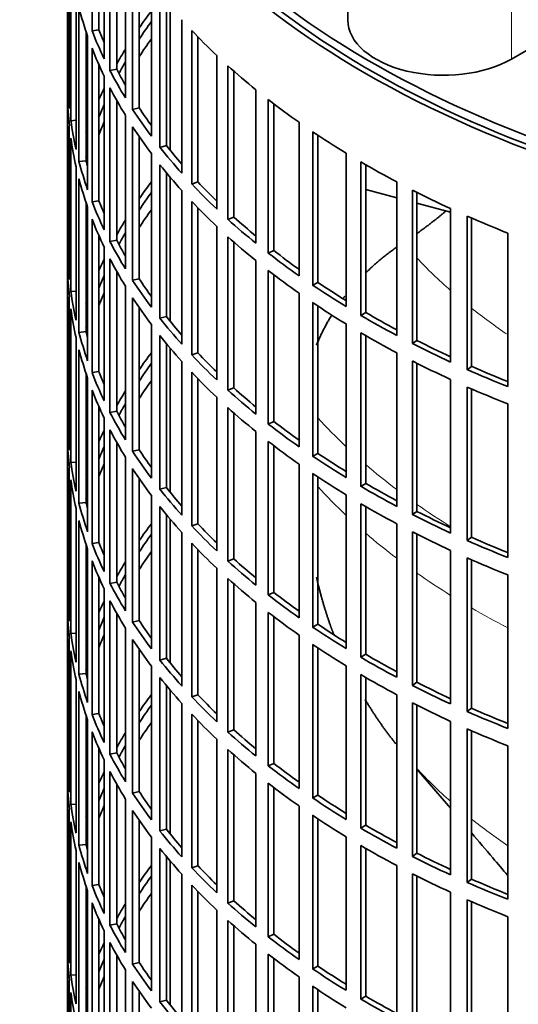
# Model space of a CAD drawing. Header units: millimetres. Extents: x 400 to 1291, y -2194 to 1779.
# Tile 4 of 31: x 992 to 1062, y -1989 to -1851. Entities that reach past the tile are written whole.
import ezdxf

# ---------------------------------------------------------------- set-up
doc = ezdxf.new("R2010")
doc.units = ezdxf.units.MM
for name, color, linetype in [('VSI344-454_FILTR', 7, 'Continuous'), ('VSI344-454_SUPPO', 7, 'Continuous'), ('VSI344_DIFFUSORE', 7, 'Continuous')]:
    doc.layers.add(name, color=color, linetype=linetype)

# ---------------------------------------------------------------- blocks, each defined once
blk = doc.blocks.new('SE4')
at = {"layer": 'VSI344-454_FILTR', "color": 7, "linetype": 'Continuous', "lineweight": 35}
for p, q in [((998.5, -1799.75), (998.5, -2039.8)), ((1001.95, -1852.31), (1001.95, -1830.67)), ((1002.92, -1852.17), (1002.92, -1833.02)), ((1003.66, -1856.25), (1003.66, -1834.61)), ((1004.48, -1857.91), (1004.48, -1836.27)), ((998.51, -1859.19), (998.51, -1837.55)), ((1005.43, -1857.73), (1005.43, -1838.04)), ((1006.65, -1861.77), (1006.65, -1840.13)), ((998.75, -1863.25), (998.75, -1841.61)), ((1007.67, -1863.39), (1007.67, -1841.75)), ((998.96, -1864.97), (998.96, -1843.33)), ((1008.6, -1863.17), (1008.6, -1843.14)), ((1010.31, -1867.15), (1010.31, -1845.52)), ((999.7, -1869.01), (999.7, -1847.37)), ((1011.52, -1868.73), (1011.52, -1847.09)), ((1000.11, -1870.71), (1000.11, -1849.08)), ((1012.42, -1868.47), (1012.42, -1848.2)), ((1014.6, -1872.38), (1014.6, -1850.74)), ((1002.92, -1852.17), (1001.95, -1852.31)), ((1016, -1873.9), (1016, -1852.26)), ((1001.1, -1870.61), (1001.1, -1852.38)), ((1001.33, -1874.71), (1001.33, -1853.08)), ((1016.87, -1873.61), (1016.87, -1853.16)), ((1001.95, -1876.4), (1001.95, -1854.76)), ((1019.52, -1877.42), (1019.52, -1855.78)), ((1002.92, -1876.26), (1002.92, -1857.11)), ((1005.43, -1857.73), (1004.48, -1857.91)), ((1021.1, -1878.88), (1021.1, -1857.24)), ((998.75, -1859.19), (998.51, -1859.19)), ((1003.66, -1880.34), (1003.66, -1858.7)), ((1021.93, -1878.55), (1021.93, -1857.98)), ((1004.48, -1881.99), (1004.48, -1860.36)), ((1025.04, -1882.24), (1025.04, -1860.61)), ((998.51, -1883.28), (998.51, -1861.64)), ((1026.79, -1883.64), (1026.79, -1862)), ((1005.43, -1881.82), (1005.43, -1862.13)), ((1008.6, -1863.17), (1007.67, -1863.39)), ((1027.58, -1883.28), (1027.58, -1862.61)), ((1006.65, -1885.86), (1006.65, -1864.22)), ((998.75, -1887.34), (998.75, -1865.7)), ((999.7, -1864.92), (998.96, -1864.97)), ((1007.67, -1887.47), (1007.67, -1865.84)), ((1031.12, -1886.84), (1031.12, -1865.2)), ((998.96, -1889.06), (998.96, -1867.42)), ((1008.6, -1887.26), (1008.6, -1867.22)), ((1033.04, -1888.16), (1033.04, -1866.52)), ((1033.78, -1887.77), (1033.78, -1867.02)), ((1012.42, -1868.47), (1011.52, -1868.73)), ((1010.31, -1891.24), (1010.31, -1869.6)), ((1037.74, -1891.17), (1037.74, -1869.54)), ((999.7, -1893.09), (999.7, -1871.46)), ((1001.1, -1870.61), (1000.11, -1870.71)), ((1011.52, -1892.81), (1011.52, -1871.18)), ((1039.82, -1892.41), (1039.82, -1870.78)), ((1040.51, -1892), (1040.51, -1871.18)), ((1000.11, -1894.8), (1000.11, -1873.16)), ((1012.42, -1892.56), (1012.42, -1872.29)), ((1016.87, -1873.61), (1016, -1873.9)), ((1044.88, -1895.23), (1044.88, -1873.6)), ((1014.6, -1896.46), (1014.6, -1874.83)), ((1047.09, -1896.39), (1047.09, -1874.75)), ((1047.74, -1895.94), (1047.74, -1875.07)), ((1001.1, -1894.7), (1001.1, -1876.47)), ((1001.33, -1898.8), (1001.33, -1877.16)), ((1002.92, -1876.26), (1001.95, -1876.4)), ((1016, -1897.98), (1016, -1876.35)), ((1016.87, -1897.7), (1016.87, -1877.25)), ((1021.93, -1878.55), (1021.1, -1878.88)), ((1052.48, -1899), (1052.48, -1877.36)), ((1054.83, -1900.06), (1054.83, -1878.42)), ((1055.42, -1899.59), (1055.42, -1878.68)), ((1001.95, -1900.48), (1001.95, -1878.85)), ((1019.52, -1901.5), (1019.52, -1879.86)), ((1002.92, -1900.34), (1002.92, -1881.19)), ((1021.1, -1902.96), (1021.1, -1881.32)), ((1060.52, -1902.44), (1060.52, -1880.81)), ((1003.66, -1904.42), (1003.66, -1882.79)), ((1005.43, -1881.82), (1004.48, -1881.99)), ((1021.93, -1902.64), (1021.93, -1882.07)), ((998.75, -1883.27), (998.51, -1883.28)), ((1027.58, -1883.28), (1026.79, -1883.64)), ((1004.48, -1906.08), (1004.48, -1884.44)), ((1025.04, -1906.33), (1025.04, -1884.69)), ((998.51, -1907.36), (998.51, -1885.73)), ((1005.43, -1905.9), (1005.43, -1886.21)), ((1026.79, -1907.72), (1026.79, -1886.09)), ((1027.58, -1907.37), (1027.58, -1886.69)), ((1006.65, -1909.94), (1006.65, -1888.31)), ((1008.6, -1887.26), (1007.67, -1887.47)), ((1033.78, -1887.77), (1033.04, -1888.16)), ((998.75, -1911.42), (998.75, -1889.79)), ((999.7, -1889.01), (998.96, -1889.06)), ((1031.12, -1910.92), (1031.12, -1889.29)), ((1007.67, -1911.56), (1007.67, -1889.92)), ((1033.04, -1912.24), (1033.04, -1890.6)), ((1033.78, -1911.86), (1033.78, -1891.1)), ((998.96, -1913.14), (998.96, -1891.5)), ((1008.6, -1911.34), (1008.6, -1891.31)), ((1012.42, -1892.56), (1011.52, -1892.81)), ((1040.51, -1892), (1039.82, -1892.41)), ((1010.31, -1915.33), (1010.31, -1893.69)), ((1037.74, -1915.26), (1037.74, -1893.62)), ((1001.1, -1894.7), (1000.11, -1894.8)), ((1011.52, -1916.9), (1011.52, -1895.26)), ((1039.82, -1916.5), (1039.82, -1894.86)), ((1040.51, -1916.08), (1040.51, -1895.27)), ((999.7, -1917.18), (999.7, -1895.54)), ((1012.42, -1916.65), (1012.42, -1896.38)), ((1047.74, -1895.94), (1047.09, -1896.39)), ((1000.11, -1918.89), (1000.11, -1897.25)), ((1016.87, -1897.7), (1016, -1897.98)), ((1044.88, -1919.32), (1044.88, -1897.68)), ((1014.6, -1920.55), (1014.6, -1898.91)), ((1047.09, -1920.47), (1047.09, -1898.84)), ((1047.74, -1920.03), (1047.74, -1899.16)), ((1001.1, -1918.79), (1001.1, -1900.56)), ((1002.92, -1900.34), (1001.95, -1900.48)), ((1016, -1922.07), (1016, -1900.43)), ((1055.42, -1899.59), (1054.83, -1900.06)), ((1001.33, -1922.89), (1001.33, -1901.25)), ((1016.87, -1921.78), (1016.87, -1901.34)), ((1052.48, -1923.08), (1052.48, -1901.45)), ((1001.95, -1924.57), (1001.95, -1902.93)), ((1021.93, -1902.64), (1021.1, -1902.96)), ((1054.83, -1924.14), (1054.83, -1902.51)), ((1055.42, -1923.68), (1055.42, -1902.76)), ((1019.52, -1925.59), (1019.52, -1903.95)), ((1060.52, -1926.53), (1060.52, -1904.89)), ((1002.92, -1924.43), (1002.92, -1905.28)), ((1005.43, -1905.9), (1004.48, -1906.08)), ((1021.1, -1927.05), (1021.1, -1905.41)), ((1021.93, -1926.73), (1021.93, -1906.15)), ((998.75, -1907.36), (998.51, -1907.36)), ((1003.66, -1928.51), (1003.66, -1906.87)), ((1027.58, -1907.37), (1026.79, -1907.72)), ((1004.48, -1930.17), (1004.48, -1908.53)), ((1025.04, -1930.42), (1025.04, -1908.78)), ((998.51, -1931.45), (998.51, -1909.81)), ((1005.43, -1929.99), (1005.43, -1910.3)), ((1026.79, -1931.81), (1026.79, -1910.17)), ((1008.6, -1911.34), (1007.67, -1911.56)), ((1027.58, -1931.45), (1027.58, -1910.78)), ((1033.78, -1911.86), (1033.04, -1912.24)), ((999.7, -1913.1), (998.96, -1913.14)), ((1006.65, -1934.03), (1006.65, -1912.39)), ((1031.12, -1935.01), (1031.12, -1913.37)), ((998.75, -1935.51), (998.75, -1913.87)), ((1007.67, -1935.65), (1007.67, -1914.01)), ((1033.04, -1936.33), (1033.04, -1914.69)), ((998.96, -1937.23), (998.96, -1915.59)), ((1008.6, -1935.43), (1008.6, -1915.4)), ((1033.78, -1935.94), (1033.78, -1915.19)), ((1040.51, -1916.08), (1039.82, -1916.5)), ((1012.42, -1916.65), (1011.52, -1916.9)), ((1001.1, -1918.79), (1000.11, -1918.89)), ((1010.31, -1939.41), (1010.31, -1917.78)), ((1037.74, -1939.35), (1037.74, -1917.71)), ((1039.82, -1940.59), (1039.82, -1918.95)), ((999.7, -1941.27), (999.7, -1919.63)), ((1011.52, -1940.99), (1011.52, -1919.35)), ((1040.51, -1940.17), (1040.51, -1919.35)), ((1047.74, -1920.03), (1047.09, -1920.47)), ((1000.11, -1942.97), (1000.11, -1921.34)), ((1012.42, -1940.73), (1012.42, -1920.46)), ((1014.6, -1944.64), (1014.6, -1923)), ((1016.87, -1921.78), (1016, -1922.07)), ((1044.88, -1943.41), (1044.88, -1921.77)), ((1047.09, -1944.56), (1047.09, -1922.92)), ((1002.92, -1924.43), (1001.95, -1924.57)), ((1047.74, -1944.12), (1047.74, -1923.25)), ((1055.42, -1923.68), (1054.83, -1924.14)), ((1001.1, -1942.87), (1001.1, -1924.64)), ((1001.33, -1946.97), (1001.33, -1925.34)), ((1016, -1946.16), (1016, -1924.52)), ((1016.87, -1945.87), (1016.87, -1925.42)), ((1052.48, -1947.17), (1052.48, -1925.53)), ((1001.95, -1948.66), (1001.95, -1927.02)), ((1021.93, -1926.73), (1021.1, -1927.05)), ((1054.83, -1948.23), (1054.83, -1926.59)), ((1055.42, -1947.76), (1055.42, -1926.85)), ((1019.52, -1949.68), (1019.52, -1928.04)), ((1002.92, -1948.52), (1002.92, -1929.37)), ((1005.43, -1929.99), (1004.48, -1930.17)), ((1021.1, -1951.14), (1021.1, -1929.5)), ((1060.52, -1950.62), (1060.52, -1928.98)), ((998.75, -1931.45), (998.51, -1931.45)), ((1003.66, -1952.6), (1003.66, -1930.96)), ((1021.93, -1950.81), (1021.93, -1930.24)), ((1004.48, -1954.25), (1004.48, -1932.62)), ((1027.58, -1931.45), (1026.79, -1931.81)), ((998.51, -1955.54), (998.51, -1933.9)), ((1025.04, -1954.5), (1025.04, -1932.87)), ((1005.43, -1954.07), (1005.43, -1934.39)), ((1008.6, -1935.43), (1007.67, -1935.65)), ((1026.79, -1955.9), (1026.79, -1934.26)), ((1027.58, -1955.54), (1027.58, -1934.87)), ((1006.65, -1958.12), (1006.65, -1936.48)), ((1033.78, -1935.94), (1033.04, -1936.33)), ((998.75, -1959.6), (998.75, -1937.96)), ((999.7, -1937.18), (998.96, -1937.23)), ((1007.67, -1959.73), (1007.67, -1938.1)), ((1031.12, -1959.1), (1031.12, -1937.46)), ((998.96, -1961.32), (998.96, -1939.68)), ((1008.6, -1959.52), (1008.6, -1939.48)), ((1033.04, -1960.42), (1033.04, -1938.78)), ((1033.78, -1960.03), (1033.78, -1939.28)), ((1012.42, -1940.73), (1011.52, -1940.99)), ((1040.51, -1940.17), (1039.82, -1940.59)), ((1010.31, -1963.5), (1010.31, -1941.86)), ((1037.74, -1963.43), (1037.74, -1941.8)), ((999.7, -1965.35), (999.7, -1943.72)), ((1001.1, -1942.87), (1000.11, -1942.97)), ((1011.52, -1965.07), (1011.52, -1943.44)), ((1039.82, -1964.67), (1039.82, -1943.04)), ((1040.51, -1964.26), (1040.51, -1943.44)), ((1012.42, -1964.82), (1012.42, -1944.55)), ((1047.74, -1944.12), (1047.09, -1944.56)), ((1000.11, -1967.06), (1000.11, -1945.42)), ((1016.87, -1945.87), (1016, -1946.16)), ((1044.88, -1967.49), (1044.88, -1945.86)), ((1014.6, -1968.72), (1014.6, -1947.09)), ((1047.09, -1968.65), (1047.09, -1947.01)), ((1047.74, -1968.2), (1047.74, -1947.33)), ((1055.42, -1947.76), (1054.83, -1948.23)), ((1001.1, -1966.96), (1001.1, -1948.73)), ((1001.33, -1971.06), (1001.33, -1949.42)), ((1002.92, -1948.52), (1001.95, -1948.66)), ((1016, -1970.24), (1016, -1948.61)), ((1016.87, -1969.96), (1016.87, -1949.51)), ((1021.93, -1950.81), (1021.1, -1951.14)), ((1052.48, -1971.26), (1052.48, -1949.62)), ((1054.83, -1972.32), (1054.83, -1950.68)), ((1001.95, -1972.74), (1001.95, -1951.11)), ((1019.52, -1973.76), (1019.52, -1952.12)), ((1055.42, -1971.85), (1055.42, -1950.94)), ((1002.92, -1972.6), (1002.92, -1953.45)), ((1021.1, -1975.22), (1021.1, -1953.58)), ((1060.52, -1974.7), (1060.52, -1953.07)), ((1005.43, -1954.07), (1004.48, -1954.25)), ((1021.93, -1974.9), (1021.93, -1954.32)), ((998.75, -1955.53), (998.51, -1955.54)), ((1003.66, -1976.68), (1003.66, -1955.05)), ((1027.58, -1955.54), (1026.79, -1955.9)), ((1004.48, -1978.34), (1004.48, -1956.7)), ((1025.04, -1978.59), (1025.04, -1956.95)), ((998.51, -1979.62), (998.51, -1957.99)), ((1005.43, -1978.16), (1005.43, -1958.47)), ((1026.79, -1979.98), (1026.79, -1958.35)), ((1027.58, -1979.63), (1027.58, -1958.95)), ((1006.65, -1982.2), (1006.65, -1960.57)), ((1008.6, -1959.52), (1007.67, -1959.73)), ((1033.78, -1960.03), (1033.04, -1960.42)), ((999.7, -1961.27), (998.96, -1961.32)), ((1031.12, -1983.18), (1031.12, -1961.55)), ((998.75, -1983.68), (998.75, -1962.05)), ((1007.67, -1983.82), (1007.67, -1962.18)), ((1033.04, -1984.5), (1033.04, -1962.86)), ((1033.78, -1984.12), (1033.78, -1963.36)), ((998.96, -1985.4), (998.96, -1963.76)), ((1008.6, -1983.6), (1008.6, -1963.57)), ((1040.51, -1964.26), (1039.82, -1964.67)), ((1010.31, -1987.59), (1010.31, -1965.95)), ((1012.42, -1964.82), (1011.52, -1965.07)), ((1037.74, -1987.52), (1037.74, -1965.88)), ((1001.1, -1966.96), (1000.11, -1967.06)), ((1011.52, -1989.16), (1011.52, -1967.52)), ((1039.82, -1988.76), (1039.82, -1967.12)), ((999.7, -1989.44), (999.7, -1967.8)), ((1012.42, -1988.91), (1012.42, -1968.63)), ((1040.51, -1988.34), (1040.51, -1967.53)), ((1047.74, -1968.2), (1047.09, -1968.65)), ((1000.11, -1991.15), (1000.11, -1969.51)), ((1016.87, -1969.96), (1016, -1970.24)), ((1044.88, -1991.58), (1044.88, -1969.94)), ((1014.6, -1992.81), (1014.6, -1971.17)), ((1047.09, -1992.73), (1047.09, -1971.1)), ((1047.74, -1992.29), (1047.74, -1971.42)), ((1001.1, -1991.05), (1001.1, -1972.82)), ((1002.92, -1972.6), (1001.95, -1972.74)), ((1016, -1994.33), (1016, -1972.69)), ((1055.42, -1971.85), (1054.83, -1972.32)), ((1001.33, -1995.15), (1001.33, -1973.51)), ((1016.87, -1994.04), (1016.87, -1973.6)), ((1052.48, -1995.34), (1052.48, -1973.71)), ((1001.95, -1996.83), (1001.95, -1975.19)), ((1021.93, -1974.9), (1021.1, -1975.22)), ((1054.83, -1996.4), (1054.83, -1974.77)), ((1055.42, -1995.94), (1055.42, -1975.02)), ((1019.52, -1997.85), (1019.52, -1976.21)), ((1060.52, -1998.79), (1060.52, -1977.15)), ((1002.92, -1996.69), (1002.92, -1977.54)), ((1005.43, -1978.16), (1004.48, -1978.34)), ((1021.1, -1999.31), (1021.1, -1977.67)), ((1021.93, -1998.99), (1021.93, -1978.41)), ((998.75, -1979.62), (998.51, -1979.62)), ((1003.66, -2000.77), (1003.66, -1979.13)), ((1027.58, -1979.63), (1026.79, -1979.98)), ((1004.48, -2002.43), (1004.48, -1980.79)), ((1025.04, -2002.68), (1025.04, -1981.04)), ((998.51, -2003.71), (998.51, -1982.07)), ((1005.43, -2002.25), (1005.43, -1982.56)), ((1026.79, -2004.07), (1026.79, -1982.43)), ((1008.6, -1983.6), (1007.67, -1983.82)), ((1027.58, -2003.71), (1027.58, -1983.04)), ((1033.78, -1984.12), (1033.04, -1984.5)), ((999.7, -1985.36), (998.96, -1985.4)), ((1006.65, -2006.29), (1006.65, -1984.65)), ((998.75, -2007.77), (998.75, -1986.13)), ((1007.67, -2007.91), (1007.67, -1986.27)), ((1031.12, -2007.27), (1031.12, -1985.63)), ((998.96, -2009.49), (998.96, -1987.85)), ((1008.6, -2007.69), (1008.6, -1987.66)), ((1033.04, -2008.59), (1033.04, -1986.95)), ((1033.78, -2008.2), (1033.78, -1987.45)), ((1012.42, -1988.91), (1011.52, -1989.16)), ((1040.51, -1988.34), (1039.82, -1988.76))]:
    blk.add_line(p, q, dxfattribs=at)
for centre, major_axis, start_param, end_param in [((1142, -1799.75), (143.5, 0), 2.974441, 5.119162), ((1142, -1799.75), (142.5, 0), 3.141593, 5.134734), ((1142, -1836.69), (-143.5, 0), 0.150018, 0.199048), ((1142, -1882.42), (-143.5, 0), -0.408487, -0.377404), ((1142, -1834.24), (-143.5, 0), 0.219831, 0.268861), ((1142, -1834.24), (-142.5, 0), 0.219659, 0.242088), ((1142, -1882.42), (-142.5, 0), -0.391958, -0.359286), ((1142, -1812.61), (-143.5, 0), 0.499084, 0.548113), ((1142, -1884.87), (-142.5, 0), -0.391958, -0.359286), ((1142, -1836.69), (-143.5, 0), 0.219831, 0.268861), ((1142, -1882.42), (-143.5, 0), -0.338674, -0.312019), ((1142, -1834.24), (-143.5, 0), 0.289645, 0.338674), ((1142, -1834.24), (-142.5, 0), 0.289473, 0.318152), ((1142, -1882.42), (-142.5, 0), -0.318152, -0.297119), ((1142, -1812.61), (-143.5, 0), 0.568897, 0.617927), ((1142, -1858.33), (-143.5, 0), 0.010392, 0.059421), ((1142, -1882.42), (-143.5, 0), -0.268861, -0.248955), ((1142, -1836.69), (-143.5, 0), 0.289645, 0.338674), ((1142, -1860.78), (-143.5, 0), 0.010392, 0.059421), ((1142, -1812.61), (-143.5, 0), 0.63871, 0.68774), ((1142, -1882.42), (-142.5, 0), -0.242088, -0.219659), ((1142, -1834.24), (-143.5, 0), 0.359458, 0.408487), ((1142, -1834.24), (-142.5, 0), 0.359286, 0.391958), ((1142, -1858.33), (-143.5, 0), 0.080205, 0.129234), ((1142, -1882.42), (-143.5, 0), -0.199048, -0.190533), ((1142, -1884.87), (-142.5, 0), -0.242088, -0.219659), ((1142, -1836.69), (-143.5, 0), 0.359458, 0.408487), ((1142, -1860.78), (-143.5, 0), 0.080205, 0.129234), ((1142, -1812.61), (-143.5, 0), 0.708524, 0.757553), ((1142, -1834.24), (-143.5, 0), 0.429271, 0.4783), ((1142, -1834.24), (-142.5, 0), 0.429099, 0.464583), ((1142, -1882.42), (-142.5, 0), -0.160582, -0.149846), ((1142, -1858.33), (-143.5, 0), 0.150018, 0.199048), ((1142, -1858.33), (-142.5, 0), 0.149846, 0.160582), ((1142, -1836.69), (-143.5, 0), 0.429271, 0.4783), ((1142, -1812.61), (-143.5, 0), 0.778337, 0.827366), ((1142, -1860.78), (-143.5, 0), 0.150018, 0.199048), ((1142, -1906.5), (-143.5, 0), -0.408487, -0.377404), ((1142, -1834.24), (-143.5, 0), 0.499084, 0.548113), ((1142, -1834.24), (-142.5, 0), 0.498912, 0.536508), ((1142, -1906.5), (-142.5, 0), -0.391958, -0.359286), ((1142, -1812.61), (-143.5, 0), 0.84815, 0.897179), ((1142, -1858.33), (-143.5, 0), 0.219831, 0.268861), ((1142, -1858.33), (-142.5, 0), 0.219659, 0.242088), ((1142, -1836.69), (-143.5, 0), 0.499084, 0.548113), ((1142, -1908.95), (-142.5, 0), -0.391958, -0.359286), ((1142, -1834.24), (-142.5, 0), 0.568725, 0.607984), ((1142, -1812.61), (-143.5, 0), 0.917963, 0.966992), ((1142, -1860.78), (-143.5, 0), 0.219831, 0.268861), ((1142, -1906.5), (-143.5, 0), -0.338674, -0.312019), ((1142, -1834.24), (-143.5, 0), 0.568897, 0.617927), ((1142, -1906.5), (-142.5, 0), -0.318152, -0.297119), ((1142, -1836.69), (-143.5, 0), 0.568897, 0.617927), ((1142, -1858.33), (-143.5, 0), 0.289645, 0.338674), ((1142, -1858.33), (-142.5, 0), 0.289473, 0.318152), ((1142, -1882.42), (-143.5, 0), 0.010392, 0.059421), ((1142, -1834.24), (-143.5, 0), 0.63871, 0.68774), ((1142, -1834.24), (-142.5, 0), 0.638538, 0.679153), ((1142, -1906.5), (-143.5, 0), -0.268861, -0.248955), ((1142, -1860.78), (-143.5, 0), 0.289645, 0.338674), ((1142, -1884.87), (-143.5, 0), 0.010392, 0.059421), ((1142, -1906.5), (-142.5, 0), -0.242088, -0.219659), ((1142, -1836.69), (-143.5, 0), 0.63871, 0.68774), ((1142, -1858.33), (-143.5, 0), 0.359458, 0.408487), ((1142, -1858.33), (-142.5, 0), 0.359286, 0.391958), ((1142, -1834.24), (-143.5, 0), 0.708524, 0.757553), ((1142, -1834.24), (-142.5, 0), 0.708352, 0.750104), ((1142, -1882.42), (-143.5, 0), 0.080205, 0.129234), ((1142, -1908.95), (-142.5, 0), -0.242088, -0.219659), ((1142, -1906.5), (-143.5, 0), -0.199048, -0.190533), ((1142, -1860.78), (-143.5, 0), 0.359458, 0.408487), ((1142, -1836.69), (-143.5, 0), 0.708524, 0.757553), ((1142, -1884.87), (-143.5, 0), 0.080205, 0.129234), ((1142, -1858.33), (-142.5, 0), 0.429099, 0.464583), ((1142, -1834.24), (-143.5, 0), 0.778337, 0.827366), ((1142, -1834.24), (-142.5, 0), 0.778165, 0.820895), ((1142, -1906.5), (-142.5, 0), -0.160582, -0.149846), ((1142, -1858.33), (-143.5, 0), 0.429271, 0.4783), ((1142, -1882.42), (-143.5, 0), 0.150018, 0.199048), ((1142, -1882.42), (-142.5, 0), 0.149846, 0.160582), ((1142, -1860.78), (-143.5, 0), 0.429271, 0.4783), ((1142, -1836.69), (-143.5, 0), 0.778337, 0.827366), ((1142, -1834.24), (-143.5, 0), 0.84815, 0.897179), ((1142, -1834.24), (-142.5, 0), 0.847978, 0.891566), ((1142, -1884.87), (-143.5, 0), 0.150018, 0.199048), ((1142, -1930.59), (-143.5, 0), -0.408487, -0.377404), ((1142, -1858.33), (-143.5, 0), 0.499084, 0.548113), ((1142, -1858.33), (-142.5, 0), 0.498912, 0.536508), ((1142, -1930.59), (-142.5, 0), -0.391958, -0.359286), ((1142, -1836.69), (-143.5, 0), 0.84815, 0.897179), ((1142, -1882.42), (-143.5, 0), 0.219831, 0.268861), ((1142, -1882.42), (-142.5, 0), 0.219659, 0.242088), ((1142, -1860.78), (-143.5, 0), 0.499084, 0.548113), ((1142, -1834.24), (-143.5, 0), 0.917963, 0.966992), ((1142, -1834.24), (-142.5, 0), 0.917791, 0.962144), ((1142, -1933.04), (-142.5, 0), -0.391958, -0.359286), ((1142, -1884.87), (-143.5, 0), 0.219831, 0.268861), ((1142, -1930.59), (-143.5, 0), -0.338674, -0.312019), ((1142, -1858.33), (-143.5, 0), 0.568897, 0.617927), ((1142, -1858.33), (-142.5, 0), 0.568725, 0.607984), ((1142, -1836.69), (-143.5, 0), 0.917963, 0.966992), ((1142, -1930.59), (-142.5, 0), -0.318152, -0.297119), ((1142, -1882.42), (-143.5, 0), 0.289645, 0.338674), ((1142, -1882.42), (-142.5, 0), 0.289473, 0.318152), ((1142, -1860.78), (-143.5, 0), 0.568897, 0.617927), ((1142, -1906.5), (-143.5, 0), 0.010392, 0.059421), ((1142, -1858.33), (-143.5, 0), 0.63871, 0.68774), ((1142, -1858.33), (-142.5, 0), 0.638538, 0.679153), ((1142, -1930.59), (-143.5, 0), -0.268861, -0.248955), ((1142, -1884.87), (-143.5, 0), 0.289645, 0.338674), ((1142, -1908.95), (-143.5, 0), 0.010392, 0.059421), ((1142, -1860.78), (-143.5, 0), 0.63871, 0.68774), ((1142, -1930.59), (-142.5, 0), -0.242088, -0.219659), ((1142, -1882.42), (-143.5, 0), 0.359458, 0.408487), ((1142, -1882.42), (-142.5, 0), 0.359286, 0.391958), ((1142, -1858.33), (-142.5, 0), 0.708352, 0.750104), ((1142, -1906.5), (-143.5, 0), 0.080205, 0.129234), ((1142, -1933.04), (-142.5, 0), -0.242088, -0.219659), ((1142, -1858.33), (-143.5, 0), 0.708524, 0.757553), ((1142, -1930.59), (-143.5, 0), -0.199048, -0.190533), ((1142, -1884.87), (-143.5, 0), 0.359458, 0.408487), ((1142, -1860.78), (-143.5, 0), 0.708524, 0.757553), ((1142, -1908.95), (-143.5, 0), 0.080205, 0.129234), ((1142, -1858.33), (-142.5, 0), 0.778165, 0.820895), ((1142, -1930.59), (-142.5, 0), -0.160582, -0.149846), ((1142, -1882.42), (-143.5, 0), 0.429271, 0.4783), ((1142, -1882.42), (-142.5, 0), 0.429099, 0.464583), ((1142, -1858.33), (-143.5, 0), 0.778337, 0.827366), ((1142, -1906.5), (-143.5, 0), 0.150018, 0.199048), ((1142, -1906.5), (-142.5, 0), 0.149846, 0.160582), ((1142, -1860.78), (-143.5, 0), 0.778337, 0.827366), ((1142, -1884.87), (-143.5, 0), 0.429271, 0.4783), ((1142, -1858.33), (-142.5, 0), 0.847978, 0.891566), ((1142, -1908.95), (-143.5, 0), 0.150018, 0.199048), ((1142, -1858.33), (-143.5, 0), 0.84815, 0.897179), ((1142, -1954.68), (-143.5, 0), -0.408487, -0.377404), ((1142, -1882.42), (-143.5, 0), 0.499084, 0.548113), ((1142, -1882.42), (-142.5, 0), 0.498912, 0.536508), ((1142, -1860.78), (-143.5, 0), 0.84815, 0.897179), ((1142, -1906.5), (-142.5, 0), 0.219659, 0.242088), ((1142, -1954.68), (-142.5, 0), -0.391958, -0.359286), ((1142, -1858.33), (-143.5, 0), 0.917963, 0.966992), ((1142, -1858.33), (-142.5, 0), 0.917791, 0.962144), ((1142, -1906.5), (-143.5, 0), 0.219831, 0.268861), ((1142, -1957.13), (-142.5, 0), -0.391958, -0.359286), ((1142, -1884.87), (-143.5, 0), 0.499084, 0.548113), ((1142, -1908.95), (-143.5, 0), 0.219831, 0.268861), ((1142, -1954.68), (-143.5, 0), -0.338674, -0.312019), ((1142, -1882.42), (-143.5, 0), 0.568897, 0.617927), ((1142, -1882.42), (-142.5, 0), 0.568725, 0.607984), ((1142, -1860.78), (-143.5, 0), 0.917963, 0.966992), ((1142, -1906.5), (-142.5, 0), 0.289473, 0.318152), ((1142, -1954.68), (-142.5, 0), -0.318152, -0.297119), ((1142, -1884.87), (-143.5, 0), 0.568897, 0.617927), ((1142, -1906.5), (-143.5, 0), 0.289645, 0.338674), ((1142, -1930.59), (-143.5, 0), 0.010392, 0.059421), ((1142, -1954.68), (-143.5, 0), -0.268861, -0.248955), ((1142, -1908.95), (-143.5, 0), 0.289645, 0.338674), ((1142, -1882.42), (-143.5, 0), 0.63871, 0.68774), ((1142, -1882.42), (-142.5, 0), 0.638538, 0.679153), ((1142, -1933.04), (-143.5, 0), 0.010392, 0.059421), ((1142, -1954.68), (-142.5, 0), -0.242088, -0.219659), ((1142, -1906.5), (-142.5, 0), 0.359286, 0.391958), ((1142, -1884.87), (-143.5, 0), 0.63871, 0.68774), ((1142, -1906.5), (-143.5, 0), 0.359458, 0.408487), ((1142, -1882.42), (-143.5, 0), 0.708524, 0.757553), ((1142, -1882.42), (-142.5, 0), 0.708352, 0.750104), ((1142, -1930.59), (-143.5, 0), 0.080205, 0.129234), ((1142, -1954.68), (-143.5, 0), -0.199048, -0.190533), ((1142, -1957.13), (-142.5, 0), -0.242088, -0.219659), ((1142, -1908.95), (-143.5, 0), 0.359458, 0.408487), ((1142, -1933.04), (-143.5, 0), 0.080205, 0.129234), ((1142, -1884.87), (-143.5, 0), 0.708524, 0.757553), ((1142, -1906.5), (-143.5, 0), 0.429271, 0.4783), ((1142, -1906.5), (-142.5, 0), 0.429099, 0.464583), ((1142, -1882.42), (-143.5, 0), 0.778337, 0.827366), ((1142, -1882.42), (-142.5, 0), 0.778165, 0.820895), ((1142, -1954.68), (-142.5, 0), -0.160582, -0.149846), ((1142, -1930.59), (-143.5, 0), 0.150018, 0.199048), ((1142, -1930.59), (-142.5, 0), 0.149846, 0.160582), ((1142, -1908.95), (-143.5, 0), 0.429271, 0.4783), ((1142, -1884.87), (-143.5, 0), 0.778337, 0.827366), ((1142, -1882.42), (-143.5, 0), 0.84815, 0.897179), ((1142, -1882.42), (-142.5, 0), 0.847978, 0.891566), ((1142, -1933.04), (-143.5, 0), 0.150018, 0.199048), ((1142, -1978.76), (-143.5, 0), -0.408487, -0.377404), ((1142, -1906.5), (-143.5, 0), 0.499084, 0.548113), ((1142, -1906.5), (-142.5, 0), 0.498912, 0.536508), ((1142, -1978.76), (-142.5, 0), -0.391958, -0.359286), ((1142, -1884.87), (-143.5, 0), 0.84815, 0.897179), ((1142, -1882.42), (-142.5, 0), 0.917791, 0.962144), ((1142, -1930.59), (-143.5, 0), 0.219831, 0.268861), ((1142, -1930.59), (-142.5, 0), 0.219659, 0.242088), ((1142, -1908.95), (-143.5, 0), 0.499084, 0.548113), ((1142, -1882.42), (-143.5, 0), 0.917963, 0.966992), ((1142, -1981.21), (-142.5, 0), -0.391958, -0.359286), ((1142, -1906.5), (-142.5, 0), 0.568725, 0.607984), ((1142, -1884.87), (-143.5, 0), 0.917963, 0.966992), ((1142, -1933.04), (-143.5, 0), 0.219831, 0.268861), ((1142, -1978.76), (-143.5, 0), -0.338674, -0.312019), ((1142, -1906.5), (-143.5, 0), 0.568897, 0.617927), ((1142, -1978.76), (-142.5, 0), -0.318152, -0.297119), ((1142, -1908.95), (-143.5, 0), 0.568897, 0.617927), ((1142, -1930.59), (-143.5, 0), 0.289645, 0.338674), ((1142, -1930.59), (-142.5, 0), 0.289473, 0.318152), ((1142, -1954.68), (-143.5, 0), 0.010392, 0.059421), ((1142, -1906.5), (-143.5, 0), 0.63871, 0.68774), ((1142, -1906.5), (-142.5, 0), 0.638538, 0.679153), ((1142, -1978.76), (-143.5, 0), -0.268861, -0.248955), ((1142, -1933.04), (-143.5, 0), 0.289645, 0.338674), ((1142, -1957.13), (-143.5, 0), 0.010392, 0.059421), ((1142, -1978.76), (-142.5, 0), -0.242088, -0.219659), ((1142, -1908.95), (-143.5, 0), 0.63871, 0.68774), ((1142, -1930.59), (-143.5, 0), 0.359458, 0.408487), ((1142, -1930.59), (-142.5, 0), 0.359286, 0.391958), ((1142, -1906.5), (-143.5, 0), 0.708524, 0.757553), ((1142, -1906.5), (-142.5, 0), 0.708352, 0.750104), ((1142, -1954.68), (-143.5, 0), 0.080205, 0.129234), ((1142, -1981.21), (-142.5, 0), -0.242088, -0.219659), ((1142, -1978.76), (-143.5, 0), -0.199048, -0.190533), ((1142, -1933.04), (-143.5, 0), 0.359458, 0.408487), ((1142, -1908.95), (-143.5, 0), 0.708524, 0.757553), ((1142, -1957.13), (-143.5, 0), 0.080205, 0.129234), ((1142, -1906.5), (-143.5, 0), 0.778337, 0.827366), ((1142, -1906.5), (-142.5, 0), 0.778165, 0.820895), ((1142, -1978.76), (-142.5, 0), -0.160582, -0.149846), ((1142, -1930.59), (-143.5, 0), 0.429271, 0.4783), ((1142, -1930.59), (-142.5, 0), 0.429099, 0.464583), ((1142, -1954.68), (-143.5, 0), 0.150018, 0.199048), ((1142, -1954.68), (-142.5, 0), 0.149846, 0.160582), ((1142, -1933.04), (-143.5, 0), 0.429271, 0.4783), ((1142, -1908.95), (-143.5, 0), 0.778337, 0.827366), ((1142, -1906.5), (-143.5, 0), 0.84815, 0.897179), ((1142, -1906.5), (-142.5, 0), 0.847978, 0.891566), ((1142, -1957.13), (-143.5, 0), 0.150018, 0.199048), ((1142, -2002.85), (-143.5, 0), -0.408487, -0.377404), ((1142, -1930.59), (-143.5, 0), 0.499084, 0.548113), ((1142, -1930.59), (-142.5, 0), 0.498912, 0.536508), ((1142, -2002.85), (-142.5, 0), -0.391958, -0.359286), ((1142, -1908.95), (-143.5, 0), 0.84815, 0.897179), ((1142, -1954.68), (-143.5, 0), 0.219831, 0.268861), ((1142, -1954.68), (-142.5, 0), 0.219659, 0.242088), ((1142, -1933.04), (-143.5, 0), 0.499084, 0.548113), ((1142, -1906.5), (-143.5, 0), 0.917963, 0.966992), ((1142, -1906.5), (-142.5, 0), 0.917791, 0.962144), ((1142, -2005.3), (-142.5, 0), -0.391958, -0.359286), ((1142, -1957.13), (-143.5, 0), 0.219831, 0.268861), ((1142, -2002.85), (-143.5, 0), -0.338674, -0.312019), ((1142, -1930.59), (-143.5, 0), 0.568897, 0.617927), ((1142, -1930.59), (-142.5, 0), 0.568725, 0.607984), ((1142, -1908.95), (-143.5, 0), 0.917963, 0.966992), ((1142, -2002.85), (-142.5, 0), -0.318152, -0.297119), ((1142, -1954.68), (-143.5, 0), 0.289645, 0.338674), ((1142, -1954.68), (-142.5, 0), 0.289473, 0.318152), ((1142, -1933.04), (-143.5, 0), 0.568897, 0.617927), ((1142, -1978.76), (-143.5, 0), 0.010392, 0.059421), ((1142, -1930.59), (-143.5, 0), 0.63871, 0.68774), ((1142, -1930.59), (-142.5, 0), 0.638538, 0.679153), ((1142, -2002.85), (-143.5, 0), -0.268861, -0.248955), ((1142, -1957.13), (-143.5, 0), 0.289645, 0.338674), ((1142, -1981.21), (-143.5, 0), 0.010392, 0.059421), ((1142, -1933.04), (-143.5, 0), 0.63871, 0.68774), ((1142, -2002.85), (-142.5, 0), -0.242088, -0.219659), ((1142, -1954.68), (-143.5, 0), 0.359458, 0.408487), ((1142, -1954.68), (-142.5, 0), 0.359286, 0.391958), ((1142, -1930.59), (-142.5, 0), 0.708352, 0.750104), ((1142, -1978.76), (-143.5, 0), 0.080205, 0.129234), ((1142, -1930.59), (-143.5, 0), 0.708524, 0.757553), ((1142, -2002.85), (-143.5, 0), -0.199048, -0.190533), ((1142, -2005.3), (-142.5, 0), -0.242088, -0.219659), ((1142, -1957.13), (-143.5, 0), 0.359458, 0.408487), ((1142, -1981.21), (-143.5, 0), 0.080205, 0.129234), ((1142, -1933.04), (-143.5, 0), 0.708524, 0.757553), ((1142, -1954.68), (-143.5, 0), 0.429271, 0.4783), ((1142, -1954.68), (-142.5, 0), 0.429099, 0.464583), ((1142, -1930.59), (-143.5, 0), 0.778337, 0.827366), ((1142, -1930.59), (-142.5, 0), 0.778165, 0.820895)]:
    blk.add_ellipse(centre, major_axis=major_axis, ratio=0.57735, start_param=start_param, end_param=end_param, dxfattribs=at)
at = {"layer": 'VSI344-454_SUPPO', "color": 7, "linetype": 'Continuous', "lineweight": 35}
for p, q in [((1012.97, -1869.16), (1012.97, -1848.86)), ((1012.97, -1893.25), (1012.97, -1872.95)), ((1040.51, -1874.65), (1044.88, -1875.83)), ((1047.74, -1876.6), (1052.48, -1877.88)), ((1012.97, -1917.34), (1012.97, -1897.04)), ((1012.97, -1941.42), (1012.97, -1921.12)), ((1012.97, -1965.51), (1012.97, -1945.21)), ((1047.74, -1956.34), (1052.17, -1961.54)), ((1012.97, -1989.6), (1012.97, -1969.3))]:
    blk.add_line(p, q, dxfattribs=at)
blk.add_ellipse((1142, -1798.52), major_axis=(142.5, 0), ratio=0.57735, start_param=3.023053, end_param=5.154363, dxfattribs=at)
at = {"layer": 'VSI344-454_SUPPO', "color": 4, "linetype": 'Continuous', "lineweight": 9}
for centre, major_axis, start_param, end_param in [((1142, -1855.09), (-106.99, 0), 0.492641, 0.579522), ((1142, -1855.09), (-106.99, 0), 0.627902, 0.705081), ((1142, -1874.33), (-122, 0), 0.479891, 0.546105), ((1142, -1874.33), (-122, 0), 0.588316, 0.649986), ((1142, -1884.01), (-122, 0), 0.479891, 0.546105), ((1142, -1874.33), (-122, 0), 0.687784, 0.746968), ((1142, -1884.01), (-122, 0), 0.588316, 0.649986), ((1142, -1884.01), (-122, 0), 0.687784, 0.746968), ((1142, -1884.01), (-122, 0), 0.781768, 0.839497), ((1142, -1927.28), (-106.8, 0), 0.489473, 0.576926), ((1142, -1927.28), (-106.8, 0), 0.625563, 0.703086)]:
    blk.add_ellipse(centre, major_axis=major_axis, ratio=0.57735, start_param=start_param, end_param=end_param, dxfattribs=at)
at = {"layer": 'VSI344-454_SUPPO', "color": 7, "linetype": 'Continuous', "lineweight": 35}
for points, degree, knots in [([(1047.78, -1880.83), (1049.42, -1879.67), (1050.98, -1878.4), (1051.39, -1878.06), (1051.8, -1877.72)], 2, [0.04620798, 0.04620798, 0.04620798, 0.125, 0.125, 0.14573255, 0.14573255, 0.14573255]), ([(1033.58, -1896.6), (1034.43, -1894.47), (1035.7, -1892.41), (1035.72, -1892.38), (1035.74, -1892.34)], 2, [0.3285415, 0.3285415, 0.3285415, 0.5, 0.5, 0.5029097, 0.5029097, 0.5029097]), ([(1036.07, -1937.53), (1035.78, -1936.79), (1035.52, -1936.04), (1034.36, -1932.77), (1033.58, -1929.32)], 2, [0.4629415, 0.4629415, 0.4629415, 0.5, 0.5, 0.6620373, 0.6620373, 0.6620373]), ([(1060.52, -1971.33), (1059.82, -1970.51), (1058.13, -1968.52), (1056.42, -1966.52), (1055.42, -1965.35)], 3, [0.6081406, 0.6081406, 0.6081406, 0.6081406, 0.6666667, 0.7484894, 0.7484894, 0.7484894, 0.7484894])]:
    blk.add_open_spline(points, degree=degree, knots=knots, dxfattribs=at)
for points, degree in [([(1040.47, -1886.46), (1042.49, -1884.47), (1044.81, -1882.84)], 2), ([(1037.31, -1890.06), (1037.43, -1889.89), (1037.56, -1889.73)], 2), ([(1044.76, -1952.8), (1042.39, -1949.82), (1040.44, -1946.56)], 2), ([(1052.48, -1961.9), (1052.38, -1961.78), (1052.28, -1961.66), (1052.17, -1961.54)], 3)]:
    blk.add_open_spline(points, degree=degree, dxfattribs=at)
at = {"layer": 'VSI344_DIFFUSORE', "color": 7, "linetype": 'Continuous', "lineweight": 35}
for p, q in [((1037.99, -1794.03), (1037.99, -1850.78)), ((1066.16, -1853.33), (1061.04, -1856.29))]:
    blk.add_line(p, q, dxfattribs=at)
at = {"layer": 'VSI344_DIFFUSORE', "color": 4, "linetype": 'Continuous', "lineweight": 9}
blk.add_line((1061.04, -1856.29), (1061.04, -1811.3), dxfattribs=at)
at = {"layer": 'VSI344_DIFFUSORE', "color": 7, "linetype": 'Continuous', "lineweight": 35}
blk.add_ellipse((1051.49, -1850.78), major_axis=(13.5, 0), ratio=0.57735, start_param=3.141581, end_param=5.497787, dxfattribs=at)

msp = doc.modelspace()

# ---------------------------------------------------------------- block references
msp.add_blockref('SE4', (0, 0))

doc.saveas('drawing.dxf')
